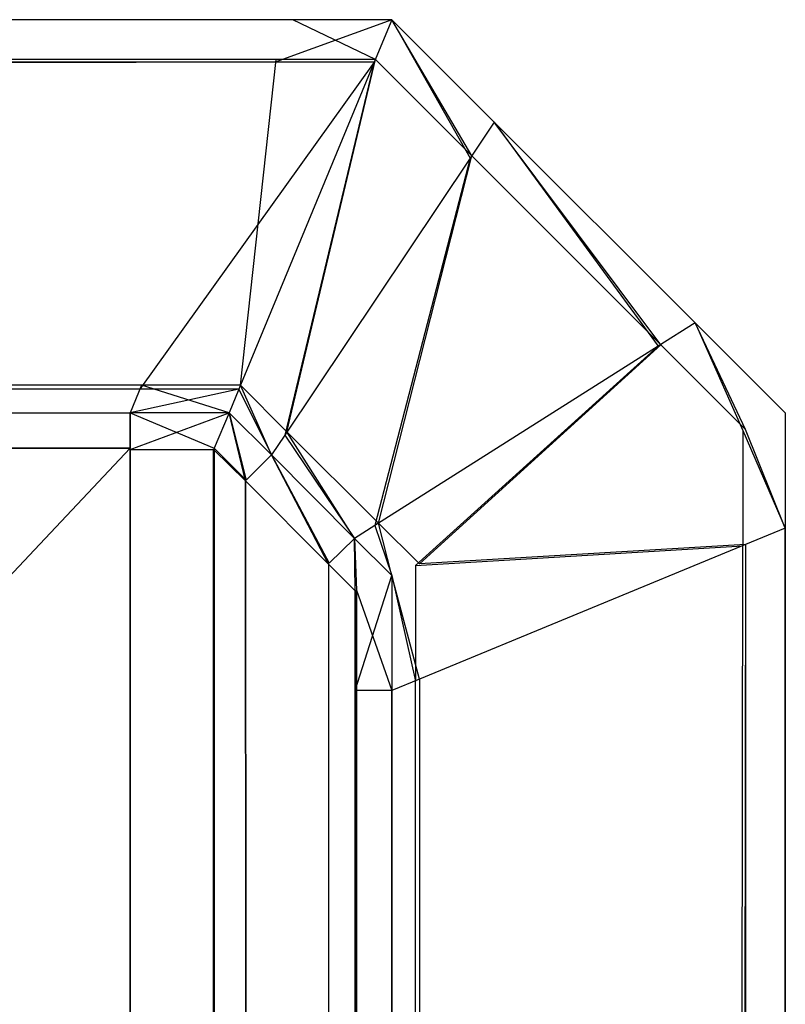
# Model space of a CAD drawing. Extents: x 0 to 1.6, y -0.5 to 0.
# Tile 186 of 186: x 1.59805 to 1.6, y -0.00328 to -0.00078. Entities that reach past the tile are written whole.
import ezdxf

# ---------------------------------------------------------------- set-up
doc = ezdxf.new("R2010")
doc.units = 0
doc.layers.add('L0_ABDECKPL_0___REPLACEMTFOREMP', color=7, linetype='CONTINUOUS')

msp = doc.modelspace()

# ---------------------------------------------------------------- linework, layer by layer
at = {"layer": 'L0_ABDECKPL_0___REPLACEMTFOREMP', "color": 39}
for points, invisible_edges in [([(1.128221, -0.000778, 0.592379), (1.598748, -0.000778, 0.592241), (1.128221, -0.000778, 0.592241), (1.128221, -0.000778, 0.592379)], 13), ([(1.598748, -0.000778, 0.592241), (1.128221, -0.000778, 0.592379), (1.598748, -0.000778, 0.592379), (1.598748, -0.000778, 0.592241)], 14), ([(1.128221, -0.000778, 0.592241), (1.598706, -0.000879, 0.59214), (1.128221, -0.000879, 0.59214), (1.128221, -0.000778, 0.592241)], 13), ([(1.598706, -0.000879, 0.59214), (1.128221, -0.000778, 0.592241), (1.598748, -0.000778, 0.592241), (1.598706, -0.000879, 0.59214)], 14), ([(1.128221, -0.000778, 0.602063), (1.598748, -0.000778, 0.592379), (1.128221, -0.000778, 0.592379), (1.128221, -0.000778, 0.602063)], 13), ([(1.598748, -0.000778, 0.592379), (1.128221, -0.000778, 0.602063), (1.598748, -0.000778, 0.602063), (1.598748, -0.000778, 0.592379)], 14), ([(1.128221, -0.000886, 0.60235), (1.598748, -0.000778, 0.602241), (1.128221, -0.000778, 0.602241), (1.128221, -0.000886, 0.60235)], 13), ([(1.598748, -0.000778, 0.602241), (1.128221, -0.000886, 0.60235), (1.598703, -0.000886, 0.60235), (1.598748, -0.000778, 0.602241)], 14), ([(1.128221, -0.000778, 0.602241), (1.598748, -0.000778, 0.602063), (1.128221, -0.000778, 0.602063), (1.128221, -0.000778, 0.602241)], 13), ([(1.598748, -0.000778, 0.602063), (1.128221, -0.000778, 0.602241), (1.598748, -0.000778, 0.602241), (1.598748, -0.000778, 0.602063)], 14), ([(1.598703, -0.000886, 0.60235), (1.599, -0.000778, 0.602241), (1.598748, -0.000778, 0.602241), (1.598703, -0.000886, 0.60235)], 13), ([(1.599, -0.000778, 0.602241), (1.598703, -0.000886, 0.60235), (1.598955, -0.000886, 0.60235), (1.599, -0.000778, 0.602241)], 14), ([(1.598748, -0.000778, 0.592241), (1.598958, -0.000879, 0.59214), (1.598706, -0.000879, 0.59214), (1.598748, -0.000778, 0.592241)], 13), ([(1.598748, -0.000778, 0.602241), (1.599, -0.000778, 0.602063), (1.598748, -0.000778, 0.602063), (1.598748, -0.000778, 0.602241)], 13), ([(1.599, -0.000778, 0.602063), (1.598748, -0.000778, 0.602241), (1.599, -0.000778, 0.602241), (1.599, -0.000778, 0.602063)], 14), ([(1.598748, -0.000778, 0.602063), (1.599, -0.000778, 0.592379), (1.598748, -0.000778, 0.592379), (1.598748, -0.000778, 0.602063)], 13), ([(1.599, -0.000778, 0.592379), (1.598748, -0.000778, 0.602063), (1.599, -0.000778, 0.602063), (1.599, -0.000778, 0.592379)], 14), ([(1.598748, -0.000778, 0.592379), (1.599, -0.000778, 0.592241), (1.598748, -0.000778, 0.592241), (1.598748, -0.000778, 0.592379)], 13), ([(1.599, -0.000778, 0.592241), (1.598748, -0.000778, 0.592379), (1.599, -0.000778, 0.592379), (1.599, -0.000778, 0.592241)], 14), ([(1.598958, -0.000879, 0.59214), (1.598748, -0.000778, 0.592241), (1.599, -0.000778, 0.592241), (1.598958, -0.000879, 0.59214)], 14), ([(1.599199, -0.00113, 0.60235), (1.599, -0.000778, 0.602241), (1.598955, -0.000886, 0.60235), (1.599199, -0.00113, 0.60235)], 13), ([(1.599, -0.000778, 0.592241), (1.599203, -0.001124, 0.59214), (1.598958, -0.000879, 0.59214), (1.599, -0.000778, 0.592241)], 13), ([(1.599, -0.000778, 0.602241), (1.599199, -0.00113, 0.60235), (1.59926, -0.001038, 0.602241), (1.599, -0.000778, 0.602241)], 14), ([(1.599203, -0.001124, 0.59214), (1.599, -0.000778, 0.592241), (1.59926, -0.001038, 0.592241), (1.599203, -0.001124, 0.59214)], 14), ([(1.599, -0.000778, 0.592241), (1.59926, -0.001038, 0.592379), (1.59926, -0.001038, 0.592241), (1.599, -0.000778, 0.592241)], 13), ([(1.59926, -0.001038, 0.592379), (1.599, -0.000778, 0.592241), (1.599, -0.000778, 0.592379), (1.59926, -0.001038, 0.592379)], 14), ([(1.599, -0.000778, 0.602063), (1.59926, -0.001038, 0.602241), (1.59926, -0.001038, 0.602063), (1.599, -0.000778, 0.602063)], 13), ([(1.59926, -0.001038, 0.602241), (1.599, -0.000778, 0.602063), (1.599, -0.000778, 0.602241), (1.59926, -0.001038, 0.602241)], 14), ([(1.599, -0.000778, 0.592379), (1.59926, -0.001038, 0.602063), (1.59926, -0.001038, 0.592379), (1.599, -0.000778, 0.592379)], 13), ([(1.59926, -0.001038, 0.602063), (1.599, -0.000778, 0.592379), (1.599, -0.000778, 0.602063), (1.59926, -0.001038, 0.602063)], 14), ([(1.128221, -0.000879, 0.59214), (1.598364, -0.001707, 0.591312), (1.128221, -0.001707, 0.591312), (1.128221, -0.000879, 0.59214)], 13), ([(1.598364, -0.001707, 0.591312), (1.128221, -0.000879, 0.59214), (1.598706, -0.000879, 0.59214), (1.598364, -0.001707, 0.591312)], 14), ([(1.128221, -0.001717, 0.603181), (1.598703, -0.000886, 0.60235), (1.128221, -0.000886, 0.60235), (1.128221, -0.001717, 0.603181)], 13), ([(1.598703, -0.000886, 0.60235), (1.128221, -0.001717, 0.603181), (1.598359, -0.001717, 0.603181), (1.598703, -0.000886, 0.60235)], 14), ([(1.598359, -0.001717, 0.603181), (1.598955, -0.000886, 0.60235), (1.598703, -0.000886, 0.60235), (1.598359, -0.001717, 0.603181)], 13), ([(1.598955, -0.000886, 0.60235), (1.598359, -0.001717, 0.603181), (1.598611, -0.001717, 0.603181), (1.598955, -0.000886, 0.60235)], 14), ([(1.598706, -0.000879, 0.59214), (1.598615, -0.001707, 0.591312), (1.598364, -0.001707, 0.591312), (1.598706, -0.000879, 0.59214)], 13), ([(1.598728, -0.001834, 0.603181), (1.598955, -0.000886, 0.60235), (1.598611, -0.001717, 0.603181), (1.598728, -0.001834, 0.603181)], 13), ([(1.598958, -0.000879, 0.59214), (1.598733, -0.001825, 0.591312), (1.598615, -0.001707, 0.591312), (1.598958, -0.000879, 0.59214)], 13), ([(1.598615, -0.001707, 0.591312), (1.598706, -0.000879, 0.59214), (1.598958, -0.000879, 0.59214), (1.598615, -0.001707, 0.591312)], 14), ([(1.598955, -0.000886, 0.60235), (1.598728, -0.001834, 0.603181), (1.599199, -0.00113, 0.60235), (1.598955, -0.000886, 0.60235)], 14), ([(1.598733, -0.001825, 0.591312), (1.598958, -0.000879, 0.59214), (1.599203, -0.001124, 0.59214), (1.598733, -0.001825, 0.591312)], 14), ([(1.599677, -0.001608, 0.60235), (1.59926, -0.001038, 0.602241), (1.599199, -0.00113, 0.60235), (1.599677, -0.001608, 0.60235)], 13), ([(1.59926, -0.001038, 0.592241), (1.599684, -0.001604, 0.59214), (1.599203, -0.001124, 0.59214), (1.59926, -0.001038, 0.592241)], 13), ([(1.59926, -0.001038, 0.602241), (1.599677, -0.001608, 0.60235), (1.599771, -0.001548, 0.602241), (1.59926, -0.001038, 0.602241)], 14), ([(1.599684, -0.001604, 0.59214), (1.59926, -0.001038, 0.592241), (1.599771, -0.001548, 0.592241), (1.599684, -0.001604, 0.59214)], 14), ([(1.59926, -0.001038, 0.592241), (1.599771, -0.001548, 0.592379), (1.599771, -0.001548, 0.592241), (1.59926, -0.001038, 0.592241)], 13), ([(1.599771, -0.001548, 0.592379), (1.59926, -0.001038, 0.592241), (1.59926, -0.001038, 0.592379), (1.599771, -0.001548, 0.592379)], 14), ([(1.59926, -0.001038, 0.602063), (1.599771, -0.001548, 0.602241), (1.599771, -0.001548, 0.602063), (1.59926, -0.001038, 0.602063)], 13), ([(1.599771, -0.001548, 0.602241), (1.59926, -0.001038, 0.602063), (1.59926, -0.001038, 0.602241), (1.599771, -0.001548, 0.602241)], 14), ([(1.59926, -0.001038, 0.592379), (1.599771, -0.001548, 0.602063), (1.599771, -0.001548, 0.592379), (1.59926, -0.001038, 0.592379)], 13), ([(1.599771, -0.001548, 0.602063), (1.59926, -0.001038, 0.592379), (1.59926, -0.001038, 0.602063), (1.599771, -0.001548, 0.602063)], 14), ([(1.599203, -0.001124, 0.59214), (1.598966, -0.002057, 0.591312), (1.598733, -0.001825, 0.591312), (1.599203, -0.001124, 0.59214)], 13), ([(1.598966, -0.002057, 0.591312), (1.599203, -0.001124, 0.59214), (1.599684, -0.001604, 0.59214), (1.598966, -0.002057, 0.591312)], 14), ([(1.598957, -0.002063, 0.603181), (1.599199, -0.00113, 0.60235), (1.598728, -0.001834, 0.603181), (1.598957, -0.002063, 0.603181)], 13), ([(1.599199, -0.00113, 0.60235), (1.598957, -0.002063, 0.603181), (1.599677, -0.001608, 0.60235), (1.599199, -0.00113, 0.60235)], 14), ([(1.599892, -0.001822, 0.60235), (1.599771, -0.001548, 0.602241), (1.599677, -0.001608, 0.60235), (1.599892, -0.001822, 0.60235)], 13), ([(1.599771, -0.001548, 0.592241), (1.599899, -0.001819, 0.59214), (1.599684, -0.001604, 0.59214), (1.599771, -0.001548, 0.592241)], 13), ([(1.599771, -0.001548, 0.592241), (1.6, -0.001777, 0.592379), (1.6, -0.001777, 0.592241), (1.599771, -0.001548, 0.592241)], 13), ([(1.6, -0.001777, 0.592379), (1.599771, -0.001548, 0.592241), (1.599771, -0.001548, 0.592379), (1.6, -0.001777, 0.592379)], 14), ([(1.599899, -0.001819, 0.59214), (1.599771, -0.001548, 0.592241), (1.6, -0.001777, 0.592241), (1.599899, -0.001819, 0.59214)], 14), ([(1.599771, -0.001548, 0.602241), (1.599892, -0.001822, 0.60235), (1.6, -0.001777, 0.602241), (1.599771, -0.001548, 0.602241)], 14), ([(1.599771, -0.001548, 0.602063), (1.6, -0.001777, 0.602241), (1.6, -0.001777, 0.602063), (1.599771, -0.001548, 0.602063)], 13), ([(1.6, -0.001777, 0.602241), (1.599771, -0.001548, 0.602063), (1.599771, -0.001548, 0.602241), (1.6, -0.001777, 0.602241)], 14), ([(1.599771, -0.001548, 0.592379), (1.6, -0.001777, 0.602063), (1.6, -0.001777, 0.592379), (1.599771, -0.001548, 0.592379)], 13), ([(1.6, -0.001777, 0.602063), (1.599771, -0.001548, 0.592379), (1.599771, -0.001548, 0.602063), (1.6, -0.001777, 0.602063)], 14), ([(1.59906, -0.002165, 0.603181), (1.599677, -0.001608, 0.60235), (1.598957, -0.002063, 0.603181), (1.59906, -0.002165, 0.603181)], 13), ([(1.599684, -0.001604, 0.59214), (1.59907, -0.002161, 0.591312), (1.598966, -0.002057, 0.591312), (1.599684, -0.001604, 0.59214)], 13), ([(1.599677, -0.001608, 0.60235), (1.59906, -0.002165, 0.603181), (1.599892, -0.001822, 0.60235), (1.599677, -0.001608, 0.60235)], 14), ([(1.59907, -0.002161, 0.591312), (1.599684, -0.001604, 0.59214), (1.599899, -0.001819, 0.59214), (1.59907, -0.002161, 0.591312)], 14), ([(1.128221, -0.001777, 0.591241), (1.598364, -0.001707, 0.591312), (1.598335, -0.001777, 0.591241), (1.128221, -0.001777, 0.591241)], 13), ([(1.598364, -0.001707, 0.591312), (1.128221, -0.001777, 0.591241), (1.128221, -0.001707, 0.591312), (1.598364, -0.001707, 0.591312)], 14), ([(1.128221, -0.001777, 0.603241), (1.598359, -0.001717, 0.603181), (1.128221, -0.001717, 0.603181), (1.128221, -0.001777, 0.603241)], 13), ([(1.598359, -0.001717, 0.603181), (1.128221, -0.001777, 0.603241), (1.598335, -0.001777, 0.603241), (1.598359, -0.001717, 0.603181)], 14), ([(1.598364, -0.001707, 0.591312), (1.598586, -0.001777, 0.591241), (1.598335, -0.001777, 0.591241), (1.598364, -0.001707, 0.591312)], 13), ([(1.598335, -0.001777, 0.603241), (1.598611, -0.001717, 0.603181), (1.598359, -0.001717, 0.603181), (1.598335, -0.001777, 0.603241)], 13), ([(1.598611, -0.001717, 0.603181), (1.598335, -0.001777, 0.603241), (1.598586, -0.001777, 0.603241), (1.598611, -0.001717, 0.603181)], 14), ([(1.598586, -0.001777, 0.591241), (1.598364, -0.001707, 0.591312), (1.598615, -0.001707, 0.591312), (1.598586, -0.001777, 0.591241)], 14), ([(1.598615, -0.001707, 0.591312), (1.598694, -0.001884, 0.591241), (1.598586, -0.001777, 0.591241), (1.598615, -0.001707, 0.591312)], 13), ([(1.598694, -0.001884, 0.603241), (1.598611, -0.001717, 0.603181), (1.598586, -0.001777, 0.603241), (1.598694, -0.001884, 0.603241)], 13), ([(1.598611, -0.001717, 0.603181), (1.598694, -0.001884, 0.603241), (1.598728, -0.001834, 0.603181), (1.598611, -0.001717, 0.603181)], 14), ([(1.598694, -0.001884, 0.591241), (1.598615, -0.001707, 0.591312), (1.598733, -0.001825, 0.591312), (1.598694, -0.001884, 0.591241)], 14), ([(1.598335, -0.001777, 0.591241), (1.128221, -0.00187, 0.591241), (1.128221, -0.001777, 0.591241), (1.598335, -0.001777, 0.591241)], 13), ([(1.128221, -0.00187, 0.591241), (1.598335, -0.001777, 0.591241), (1.598335, -0.00187, 0.591241), (1.128221, -0.00187, 0.591241)], 14), ([(1.598335, -0.001867, 0.603241), (1.128221, -0.001777, 0.603241), (1.128221, -0.001867, 0.603241), (1.598335, -0.001867, 0.603241)], 13), ([(1.128221, -0.001777, 0.603241), (1.598335, -0.001867, 0.603241), (1.598335, -0.001777, 0.603241), (1.128221, -0.001777, 0.603241)], 14), ([(1.598548, -0.001867, 0.603241), (1.598335, -0.001777, 0.603241), (1.598335, -0.001867, 0.603241), (1.598548, -0.001867, 0.603241)], 13), ([(1.598335, -0.001777, 0.603241), (1.598548, -0.001867, 0.603241), (1.598586, -0.001777, 0.603241), (1.598335, -0.001777, 0.603241)], 14), ([(1.598586, -0.001777, 0.591241), (1.598335, -0.00187, 0.591241), (1.598335, -0.001777, 0.591241), (1.598586, -0.001777, 0.591241)], 13), ([(1.598335, -0.00187, 0.591241), (1.598586, -0.001777, 0.591241), (1.598547, -0.00187, 0.591241), (1.598335, -0.00187, 0.591241)], 14), ([(1.598586, -0.001777, 0.591241), (1.598628, -0.00195, 0.591241), (1.598547, -0.00187, 0.591241), (1.598586, -0.001777, 0.591241)], 13), ([(1.59863, -0.001948, 0.603241), (1.598586, -0.001777, 0.603241), (1.598548, -0.001867, 0.603241), (1.59863, -0.001948, 0.603241)], 13), ([(1.598586, -0.001777, 0.603241), (1.59863, -0.001948, 0.603241), (1.598694, -0.001884, 0.603241), (1.598586, -0.001777, 0.603241)], 14), ([(1.598628, -0.00195, 0.591241), (1.598586, -0.001777, 0.591241), (1.598694, -0.001884, 0.591241), (1.598628, -0.00195, 0.591241)], 14), ([(1.599892, -0.001822, 0.60235), (1.6, -0.00207, 0.602241), (1.6, -0.001777, 0.602241), (1.599892, -0.001822, 0.60235)], 14), ([(1.6, -0.00207, 0.592241), (1.599899, -0.001819, 0.59214), (1.6, -0.001777, 0.592241), (1.6, -0.00207, 0.592241)], 14), ([(1.6, -0.00207, 0.602063), (1.6, -0.001777, 0.602241), (1.6, -0.00207, 0.602241), (1.6, -0.00207, 0.602063)], 13), ([(1.6, -0.001777, 0.602241), (1.6, -0.00207, 0.602063), (1.6, -0.001777, 0.602063), (1.6, -0.001777, 0.602241)], 14), ([(1.6, -0.00207, 0.592379), (1.6, -0.001777, 0.602063), (1.6, -0.00207, 0.602063), (1.6, -0.00207, 0.592379)], 13), ([(1.6, -0.001777, 0.602063), (1.6, -0.00207, 0.592379), (1.6, -0.001777, 0.592379), (1.6, -0.001777, 0.602063)], 14), ([(1.6, -0.00207, 0.592241), (1.6, -0.001777, 0.592379), (1.6, -0.00207, 0.592379), (1.6, -0.00207, 0.592241)], 13), ([(1.6, -0.001777, 0.592379), (1.6, -0.00207, 0.592241), (1.6, -0.001777, 0.592241), (1.6, -0.001777, 0.592379)], 14), ([(1.598733, -0.001825, 0.591312), (1.598905, -0.002096, 0.591241), (1.598694, -0.001884, 0.591241), (1.598733, -0.001825, 0.591312)], 13), ([(1.598905, -0.002096, 0.591241), (1.598733, -0.001825, 0.591312), (1.598966, -0.002057, 0.591312), (1.598905, -0.002096, 0.591241)], 14), ([(1.59906, -0.002165, 0.603181), (1.599892, -0.002115, 0.60235), (1.599892, -0.001822, 0.60235), (1.59906, -0.002165, 0.603181)], 14), ([(1.599899, -0.002112, 0.59214), (1.59907, -0.002161, 0.591312), (1.599899, -0.001819, 0.59214), (1.599899, -0.002112, 0.59214)], 14), ([(1.6, -0.00207, 0.602241), (1.599892, -0.001822, 0.60235), (1.599892, -0.002115, 0.60235), (1.6, -0.00207, 0.602241)], 13), ([(1.599899, -0.001819, 0.59214), (1.6, -0.00207, 0.592241), (1.599899, -0.002112, 0.59214), (1.599899, -0.001819, 0.59214)], 13), ([(1.598905, -0.002096, 0.603241), (1.598728, -0.001834, 0.603181), (1.598694, -0.001884, 0.603241), (1.598905, -0.002096, 0.603241)], 13), ([(1.598728, -0.001834, 0.603181), (1.598905, -0.002096, 0.603241), (1.598957, -0.002063, 0.603181), (1.598728, -0.001834, 0.603181)], 14), ([(1.128221, -0.00187, 0.591241), (1.598384, -0.499908, 0.591241), (1.124135, -0.499908, 0.591241), (1.128221, -0.00187, 0.591241)], 13), ([(1.128221, -0.499911, 0.603241), (1.598335, -0.001867, 0.603241), (1.128221, -0.001867, 0.603241), (1.128221, -0.499911, 0.603241)], 13), ([(1.598335, -0.001867, 0.603241), (1.128221, -0.499911, 0.603241), (1.598384, -0.499911, 0.603241), (1.598335, -0.001867, 0.603241)], 10), ([(1.598384, -0.499908, 0.591241), (1.128221, -0.00187, 0.591241), (1.598335, -0.00187, 0.591241), (1.598384, -0.499908, 0.591241)], 10), ([(1.598335, -0.001867, 0.603241), (1.598384, -0.499911, 0.603241), (1.598548, -0.001867, 0.603241), (1.598335, -0.001867, 0.603241)], 13), ([(1.598384, -0.499908, 0.591241), (1.598335, -0.00187, 0.591241), (1.598547, -0.00187, 0.591241), (1.598384, -0.499908, 0.591241)], 13), ([(1.598548, -0.001867, 0.603241), (1.598384, -0.499911, 0.603241), (1.598548, -0.499911, 0.603241), (1.598548, -0.001867, 0.603241)], 10), ([(1.598384, -0.499908, 0.591241), (1.598547, -0.00187, 0.591241), (1.598547, -0.499908, 0.591241), (1.598384, -0.499908, 0.591241)], 10), ([(1.598547, -0.499908, 0.591241), (1.598547, -0.00187, 0.591241), (1.598597, -0.499858, 0.591241), (1.598547, -0.499908, 0.591241)], 13), ([(1.598597, -0.499858, 0.591241), (1.598547, -0.00187, 0.591241), (1.598628, -0.00195, 0.591241), (1.598597, -0.499858, 0.591241)], 10), ([(1.598548, -0.001867, 0.603241), (1.598548, -0.499911, 0.603241), (1.5986, -0.49986, 0.603241), (1.598548, -0.001867, 0.603241)], 13), ([(1.598548, -0.001867, 0.603241), (1.5986, -0.49986, 0.603241), (1.59863, -0.001948, 0.603241), (1.598548, -0.001867, 0.603241)], 10), ([(1.598694, -0.001884, 0.591241), (1.598839, -0.002162, 0.591241), (1.598628, -0.00195, 0.591241), (1.598694, -0.001884, 0.591241)], 13), ([(1.598841, -0.002159, 0.603241), (1.598694, -0.001884, 0.603241), (1.59863, -0.001948, 0.603241), (1.598841, -0.002159, 0.603241)], 13), ([(1.598694, -0.001884, 0.603241), (1.598841, -0.002159, 0.603241), (1.598905, -0.002096, 0.603241), (1.598694, -0.001884, 0.603241)], 14), ([(1.598839, -0.002162, 0.591241), (1.598694, -0.001884, 0.591241), (1.598905, -0.002096, 0.591241), (1.598839, -0.002162, 0.591241)], 14), ([(1.598597, -0.499858, 0.591241), (1.598628, -0.00195, 0.591241), (1.598848, -0.499608, 0.591241), (1.598597, -0.499858, 0.591241)], 13), ([(1.59863, -0.001948, 0.603241), (1.5986, -0.49986, 0.603241), (1.59885, -0.49961, 0.603241), (1.59863, -0.001948, 0.603241)], 15), ([(1.598848, -0.499608, 0.591241), (1.598628, -0.00195, 0.591241), (1.598839, -0.002162, 0.591241), (1.598848, -0.499608, 0.591241)], 10), ([(1.59863, -0.001948, 0.603241), (1.59885, -0.49961, 0.603241), (1.598841, -0.002159, 0.603241), (1.59863, -0.001948, 0.603241)], 15), ([(1.598966, -0.002057, 0.591312), (1.599, -0.00219, 0.591241), (1.598905, -0.002096, 0.591241), (1.598966, -0.002057, 0.591312)], 13), ([(1.599, -0.00219, 0.603241), (1.598957, -0.002063, 0.603181), (1.598905, -0.002096, 0.603241), (1.599, -0.00219, 0.603241)], 13), ([(1.598957, -0.002063, 0.603181), (1.599, -0.00219, 0.603241), (1.59906, -0.002165, 0.603181), (1.598957, -0.002063, 0.603181)], 14), ([(1.599, -0.00219, 0.591241), (1.598966, -0.002057, 0.591312), (1.59907, -0.002161, 0.591312), (1.599, -0.00219, 0.591241)], 14), ([(1.6, -0.00207, 0.602241), (1.599892, -0.499714, 0.60235), (1.6, -0.499759, 0.602241), (1.6, -0.00207, 0.602241)], 13), ([(1.599892, -0.499714, 0.60235), (1.6, -0.00207, 0.602241), (1.599892, -0.002115, 0.60235), (1.599892, -0.499714, 0.60235)], 14), ([(1.599899, -0.499717, 0.59214), (1.6, -0.00207, 0.592241), (1.6, -0.499759, 0.592241), (1.599899, -0.499717, 0.59214)], 13), ([(1.6, -0.00207, 0.592241), (1.599899, -0.499717, 0.59214), (1.599899, -0.002112, 0.59214), (1.6, -0.00207, 0.592241)], 14), ([(1.6, -0.499759, 0.602063), (1.6, -0.00207, 0.602241), (1.6, -0.499759, 0.602241), (1.6, -0.499759, 0.602063)], 13), ([(1.6, -0.00207, 0.602241), (1.6, -0.499759, 0.602063), (1.6, -0.00207, 0.602063), (1.6, -0.00207, 0.602241)], 14), ([(1.6, -0.499759, 0.592379), (1.6, -0.00207, 0.602063), (1.6, -0.499759, 0.602063), (1.6, -0.499759, 0.592379)], 13), ([(1.6, -0.00207, 0.602063), (1.6, -0.499759, 0.592379), (1.6, -0.00207, 0.592379), (1.6, -0.00207, 0.602063)], 14), ([(1.6, -0.499759, 0.592241), (1.6, -0.00207, 0.592379), (1.6, -0.499759, 0.592379), (1.6, -0.499759, 0.592241)], 13), ([(1.6, -0.00207, 0.592379), (1.6, -0.499759, 0.592241), (1.6, -0.00207, 0.592241), (1.6, -0.00207, 0.592379)], 14), ([(1.598905, -0.002096, 0.591241), (1.598907, -0.002229, 0.591241), (1.598839, -0.002162, 0.591241), (1.598905, -0.002096, 0.591241)], 13), ([(1.59891, -0.002228, 0.603241), (1.598905, -0.002096, 0.603241), (1.598841, -0.002159, 0.603241), (1.59891, -0.002228, 0.603241)], 13), ([(1.598905, -0.002096, 0.603241), (1.59891, -0.002228, 0.603241), (1.599, -0.00219, 0.603241), (1.598905, -0.002096, 0.603241)], 14), ([(1.598907, -0.002229, 0.591241), (1.598905, -0.002096, 0.591241), (1.599, -0.00219, 0.591241), (1.598907, -0.002229, 0.591241)], 14), ([(1.599892, -0.002115, 0.60235), (1.59906, -0.002165, 0.603181), (1.59906, -0.002459, 0.603181), (1.599892, -0.002115, 0.60235)], 13), ([(1.599892, -0.002115, 0.60235), (1.59906, -0.499371, 0.603181), (1.599892, -0.499714, 0.60235), (1.599892, -0.002115, 0.60235)], 13), ([(1.59906, -0.499371, 0.603181), (1.599892, -0.002115, 0.60235), (1.59906, -0.002459, 0.603181), (1.59906, -0.499371, 0.603181)], 14), ([(1.59907, -0.002161, 0.591312), (1.599899, -0.002112, 0.59214), (1.59907, -0.002454, 0.591312), (1.59907, -0.002161, 0.591312)], 13), ([(1.59907, -0.499375, 0.591312), (1.599899, -0.002112, 0.59214), (1.599899, -0.499717, 0.59214), (1.59907, -0.499375, 0.591312)], 13), ([(1.599899, -0.002112, 0.59214), (1.59907, -0.499375, 0.591312), (1.59907, -0.002454, 0.591312), (1.599899, -0.002112, 0.59214)], 14), ([(1.598848, -0.499608, 0.591241), (1.598839, -0.002162, 0.591241), (1.598907, -0.002229, 0.591241), (1.598848, -0.499608, 0.591241)], 15), ([(1.598841, -0.002159, 0.603241), (1.59885, -0.49961, 0.603241), (1.59891, -0.002228, 0.603241), (1.598841, -0.002159, 0.603241)], 15), ([(1.59907, -0.002454, 0.591312), (1.599, -0.00219, 0.591241), (1.59907, -0.002161, 0.591312), (1.59907, -0.002454, 0.591312)], 14), ([(1.599, -0.00219, 0.603241), (1.59906, -0.002459, 0.603181), (1.59906, -0.002165, 0.603181), (1.599, -0.00219, 0.603241)], 14), ([(1.599, -0.00219, 0.591241), (1.598907, -0.002483, 0.591241), (1.598907, -0.002229, 0.591241), (1.599, -0.00219, 0.591241)], 13), ([(1.598907, -0.002483, 0.591241), (1.599, -0.00219, 0.591241), (1.599, -0.002483, 0.591241), (1.598907, -0.002483, 0.591241)], 14), ([(1.59891, -0.002228, 0.603241), (1.599, -0.002483, 0.603241), (1.599, -0.00219, 0.603241), (1.59891, -0.002228, 0.603241)], 14), ([(1.59906, -0.002459, 0.603181), (1.599, -0.00219, 0.603241), (1.599, -0.002483, 0.603241), (1.59906, -0.002459, 0.603181)], 13), ([(1.599, -0.00219, 0.591241), (1.59907, -0.002454, 0.591312), (1.599, -0.002483, 0.591241), (1.599, -0.00219, 0.591241)], 13), ([(1.598848, -0.499608, 0.591241), (1.598907, -0.002229, 0.591241), (1.598907, -0.002483, 0.591241), (1.598848, -0.499608, 0.591241)], 15), ([(1.59891, -0.002228, 0.603241), (1.59885, -0.49961, 0.603241), (1.59891, -0.002483, 0.603241), (1.59891, -0.002228, 0.603241)], 9), ([(1.599, -0.002483, 0.603241), (1.59891, -0.002228, 0.603241), (1.59891, -0.002483, 0.603241), (1.599, -0.002483, 0.603241)], 13), ([(1.599, -0.499346, 0.591241), (1.59907, -0.002454, 0.591312), (1.59907, -0.499375, 0.591312), (1.599, -0.499346, 0.591241)], 13), ([(1.59907, -0.002454, 0.591312), (1.599, -0.499346, 0.591241), (1.599, -0.002483, 0.591241), (1.59907, -0.002454, 0.591312)], 14), ([(1.59906, -0.002459, 0.603181), (1.599, -0.499346, 0.603241), (1.59906, -0.499371, 0.603181), (1.59906, -0.002459, 0.603181)], 13), ([(1.599, -0.499346, 0.603241), (1.59906, -0.002459, 0.603181), (1.599, -0.002483, 0.603241), (1.599, -0.499346, 0.603241)], 14), ([(1.598848, -0.499608, 0.591241), (1.598907, -0.002483, 0.591241), (1.598907, -0.499549, 0.591241), (1.598848, -0.499608, 0.591241)], 15), ([(1.59891, -0.49955, 0.603241), (1.59891, -0.002483, 0.603241), (1.59885, -0.49961, 0.603241), (1.59891, -0.49955, 0.603241)], 13), ([(1.598907, -0.499549, 0.591241), (1.598907, -0.002483, 0.591241), (1.598907, -0.499346, 0.591241), (1.598907, -0.499549, 0.591241)], 9), ([(1.599, -0.002483, 0.591241), (1.598907, -0.499346, 0.591241), (1.598907, -0.002483, 0.591241), (1.599, -0.002483, 0.591241)], 13), ([(1.598907, -0.499346, 0.591241), (1.599, -0.002483, 0.591241), (1.599, -0.499346, 0.591241), (1.598907, -0.499346, 0.591241)], 14), ([(1.59891, -0.499346, 0.603241), (1.599, -0.002483, 0.603241), (1.59891, -0.002483, 0.603241), (1.59891, -0.499346, 0.603241)], 13), ([(1.599, -0.002483, 0.603241), (1.59891, -0.499346, 0.603241), (1.599, -0.499346, 0.603241), (1.599, -0.002483, 0.603241)], 14), ([(1.59891, -0.002483, 0.603241), (1.59891, -0.49955, 0.603241), (1.59891, -0.499346, 0.603241), (1.59891, -0.002483, 0.603241)], 10)]:
    msp.add_3dface(points, dxfattribs=dict(at, invisible_edges=invisible_edges))

doc.saveas('drawing.dxf')
